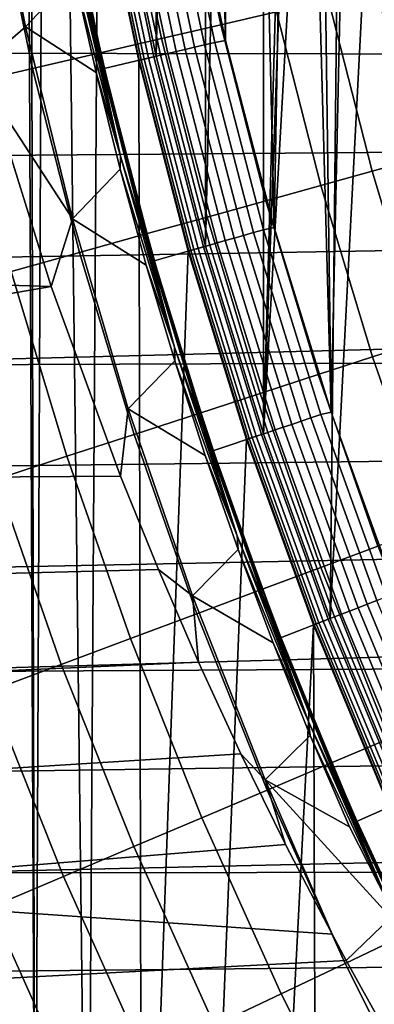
# Model space of a CAD drawing. Header units: metres. Extents: x -109 to 109, y -342 to 66.
# Tile 183 of 256: x -24 to -22, y -11 to -5. Entities that reach past the tile are written whole.
import ezdxf

# ---------------------------------------------------------------- set-up
doc = ezdxf.new("R2010")
doc.units = ezdxf.units.M
doc.layers.add('solid_K_24_62_16_000B91', color=7, linetype='CONTINUOUS')

msp = doc.modelspace()

# ---------------------------------------------------------------- linework, layer by layer
at = {"layer": 'solid_K_24_62_16_000B91'}
for points in [[(-24, 0, 31), (-24.140318, 12.285106, 31), (-24.226236, -12.196234, 31), (-23.944628, -12.740226, 31)], [(-22.450001, 0, 34.599998), (-22.661114, -7.594989, 34.599998), (-22.661114, 7.594989, 34.599998), (-22.2861, 8.633621, 34.599998)], [(-22.987585, -6.540724, 34.599998), (-22.987585, 6.540724, 34.599998), (-22.661114, 7.594989, 34.599998)], [(-22.661114, -7.594989, 34.599998), (-22.987585, -6.540724, 34.599998), (-22.661114, 7.594989, 34.599998)], [(-23.26516, -5.471946, 34.599998), (-23.26516, 5.471946, 34.599998), (-22.987585, 6.540724, 34.599998)], [(-22.987585, -6.540724, 34.599998), (-23.26516, -5.471946, 34.599998), (-22.987585, 6.540724, 34.599998)], [(-22.493813, -0.527507, 34), (-22.601711, 6.435259, 34), (-22.874962, 5.383871, 34), (-22.60173, -6.435195, 34)], [(-23.26516, -5.471946, 34.599998), (-23.493116, -4.391275, 34.599998), (-23.26516, 5.471946, 34.599998)], [(-22.874962, 5.383871, 34), (-23.099331, 4.320976, 34), (-22.874977, -5.383806, 34)], [(-22.874962, 5.383871, 34), (-22.874977, -5.383806, 34), (-22.60173, -6.435195, 34)], [(-23.099331, 4.320976, 34), (-23.099342, -4.32091, 34), (-22.874977, -5.383806, 34)], [(-23.974386, -1.10841, 31), (-24, 0, 31), (-23.944628, -12.740226, 31)], [(-22.450001, 0, 34.599998), (-22.425337, -1.052007, 34.599998), (-22.661114, -7.594989, 34.599998)], [(-22.444357, -1.581372, 34), (-22.493813, -0.527507, 34), (-22.60173, -6.435195, 34), (-22.28019, -7.472828, 34)], [(-22.425337, -1.052007, 34.599998), (-22.351341, -2.102394, 34.599998), (-22.661114, -7.594989, 34.599998)], [(-23.897621, -2.214436, 31), (-23.974386, -1.10841, 31), (-23.944628, -12.740226, 31)], [(-22.345554, -2.631757, 34), (-22.444357, -1.581372, 34), (-22.28019, -7.472828, 34)], [(-22.228233, -3.147742, 34.599998), (-22.2861, -8.633621, 34.599998), (-22.661114, -7.594989, 34.599998), (-22.351341, -2.102394, 34.599998)], [(-23.769844, -3.315768, 31), (-23.897621, -2.214436, 31), (-23.944628, -12.740226, 31), (-23.65089, -13.277575, 31)], [(-22.19762, -3.676354, 34), (-22.345554, -2.631757, 34), (-22.28019, -7.472828, 34)], [(-22.228233, -3.147742, 34.599998), (-22.056339, -4.185711, 34.599998), (-22.2861, -8.633621, 34.599998)], [(-23.591349, -4.41001, 31), (-23.769844, -3.315768, 31), (-23.65089, -13.277575, 31)], [(-22.000881, -4.71287, 34), (-22.19762, -3.676354, 34), (-22.28019, -7.472828, 34), (-21.911041, -8.494483, 34)], [(-21.835815, -5.215312, 34.599998), (-21.863462, -9.653958, 34.599998), (-22.2861, -8.633621, 34.599998), (-22.056339, -4.185711, 34.599998)], [(-24.241371, -5.514217, 39.925552), (-24.466782, -4.407845, 39.925716), (-24.214724, -4.214442, 38.807678), (-23.999163, -5.306087, 38.807678)], [(-23.834108, -4.466766, 37.711193), (-23.724546, -5.016237, 37.711193), (-23.999163, -5.306087, 38.807678), (-24.214724, -4.214442, 38.807678)], [(-22.792654, -4.236663, -24.056023), (-22.58713, -5.222638, -24.056023), (-22.900024, -5.294986, -23.684982), (-23.108395, -4.295353, -23.684982)], [(-23.108395, -4.295353, -23.684982), (-22.900024, -5.294986, -23.684982), (-23.233736, -5.372147, -23.333569), (-23.445143, -4.357947, -23.333569)], [(-23.822353, -4.328225, 37.558521), (-23.597765, -5.420655, 37.558521), (-23.717894, -4.944137, 37.635696)], [(-23.717768, -4.822561, 37.480381), (-23.597765, -5.420655, 37.558521), (-23.822353, -4.328225, 37.558521)], [(-23.445143, -4.357947, -23.333569), (-23.233736, -5.372147, -23.333569), (-23.587097, -5.453852, -23.003012), (-23.80172, -4.424227, -23.003012)], [(-23.426006, -4.379079, 33.874054), (-23.198769, -5.456301, 33.874054), (-23.152475, -5.445413, 33.911354), (-23.379259, -4.370341, 33.911354)], [(-23.379259, -4.370341, 33.911354), (-23.152475, -5.445413, 33.911354), (-23.10214, -5.433574, 33.942642), (-23.32843, -4.360839, 33.942642)], [(-23.32843, -4.360839, 33.942642), (-23.10214, -5.433574, 33.942642), (-23.048496, -5.420957, 33.967464), (-23.274261, -4.350714, 33.967464)], [(-23.274261, -4.350714, 33.967464), (-23.048496, -5.420957, 33.967464), (-22.992331, -5.407747, 33.985455), (-23.217546, -4.340112, 33.985455)], [(-23.217546, -4.340112, 33.985455), (-22.992331, -5.407747, 33.985455), (-22.934462, -5.394136, 33.996353), (-23.159109, -4.329188, 33.996353)], [(-23.159109, -4.329188, 33.996353), (-22.934462, -5.394136, 33.996353), (-22.874977, -5.383806, 34), (-23.099342, -4.32091, 34)], [(-23.80172, -4.424227, -23.003012), (-23.587097, -5.453852, -23.003012), (-23.958874, -5.539815, -22.694466), (-24.176878, -4.493962, -22.694466)], [(-23.80085, -4.377162, 37.401829), (-23.788008, -4.446428, 34.900002), (-23.557188, -5.54066, 34.900002), (-23.577295, -5.454463, 37.401829)], [(-23.717768, -4.822561, 37.480381), (-23.80085, -4.377162, 37.401829), (-23.577295, -5.454463, 37.401829)], [(-23.493116, -4.391275, 34.599998), (-23.26516, -5.471946, 34.599998), (-23.557188, -5.54066, 34.900002), (-23.788008, -4.446428, 34.900002)], [(-23.362509, -5.494824, 31), (-23.591349, -4.41001, 31), (-23.65089, -13.277575, 31), (-23.345058, -13.808219, 31)], [(-23.359041, -5.493997, 33.559608), (-23.587849, -4.409333, 33.559608), (-23.591354, -4.409988, 33.5), (-23.362513, -5.494813, 33.5)], [(-23.362513, -5.494813, 33.5), (-23.591354, -4.409988, 33.5), (-23.591349, -4.41001, 31), (-23.362509, -5.494824, 31)], [(-23.587849, -4.409333, 33.559608), (-23.359041, -5.493997, 33.559608), (-23.348511, -5.49152, 33.619072), (-23.577215, -4.407345, 33.619072)], [(-23.577215, -4.407345, 33.619072), (-23.348511, -5.49152, 33.619072), (-23.331072, -5.487418, 33.676792), (-23.559605, -4.404053, 33.676792)], [(-23.559605, -4.404053, 33.676792), (-23.331072, -5.487418, 33.676792), (-23.30698, -5.481752, 33.731934), (-23.535278, -4.399506, 33.731934)], [(-23.535278, -4.399506, 33.731934), (-23.30698, -5.481752, 33.731934), (-23.27659, -5.474604, 33.783684), (-23.504589, -4.393769, 33.783684)], [(-23.504589, -4.393769, 33.783684), (-23.27659, -5.474604, 33.783684), (-23.240343, -5.466079, 33.831291), (-23.467987, -4.386927, 33.831291)], [(-23.467987, -4.386927, 33.831291), (-23.240343, -5.466079, 33.831291), (-23.198769, -5.456301, 33.874054), (-23.426006, -4.379079, 33.874054)], [(-24.176878, -4.493962, -22.694466), (-23.958874, -5.539815, -22.694466), (-24.347765, -5.629737, -22.40901), (-24.569309, -4.566907, -22.40901)], [(-6.274048, -5.481815, 84.926178), (-6.127688, -5.084107, 84.926178), (-26.062326, -4.861297, 84.926178), (-25.946383, -5.453368, 84.926178)], [(-23.717768, -4.822561, 37.480381), (-23.577295, -5.454463, 37.401829), (-23.470858, -5.908332, 37.480381)], [(-23.717768, -4.822561, 37.480381), (-23.470858, -5.908332, 37.480381), (-23.597765, -5.420655, 37.558521)], [(-23.717894, -4.944137, 37.635696), (-23.464622, -6.032781, 37.635696), (-23.724546, -5.016237, 37.711193)], [(-23.597765, -5.420655, 37.558521), (-23.464622, -6.032781, 37.635696), (-23.717894, -4.944137, 37.635696)], [(-23.724546, -5.016237, 37.711193), (-23.60232, -5.563029, 37.711193), (-23.999163, -5.306087, 38.807678)], [(-23.464622, -6.032781, 37.635696), (-23.60232, -5.563029, 37.711193), (-23.724546, -5.016237, 37.711193)], [(-22.028091, -5.093377, -24.851734), (-21.786077, -6.045335, -24.851734), (-22.051189, -6.118898, -24.445395), (-22.296146, -5.155356, -24.445395)], [(-22.296146, -5.155356, -24.445395), (-22.051189, -6.118898, -24.445395), (-22.338976, -6.198755, -24.056023), (-22.58713, -5.222638, -24.056023)], [(-22.58713, -5.222638, -24.056023), (-22.338976, -6.198755, -24.056023), (-22.648432, -6.284625, -23.684982), (-22.900024, -5.294986, -23.684982)], [(-24.192717, -5.685915, 39.887489), (-24.241371, -5.514217, 39.925552), (-23.999163, -5.306087, 38.807678), (-23.734413, -6.386858, 38.807678)], [(-23.60232, -5.563029, 37.711193), (-23.467491, -6.106851, 37.711193), (-23.734413, -6.386858, 38.807678), (-23.999163, -5.306087, 38.807678)], [(-22.900024, -5.294986, -23.684982), (-22.648432, -6.284625, -23.684982), (-22.978477, -6.376207, -23.333569), (-23.233736, -5.372147, -23.333569)], [(-23.597765, -5.420655, 37.558521), (-23.323109, -6.501584, 37.558521), (-23.464622, -6.032781, 37.635696)], [(-23.470858, -5.908332, 37.480381), (-23.323109, -6.501584, 37.558521), (-23.597765, -5.420655, 37.558521)], [(-23.233736, -5.372147, -23.333569), (-22.978477, -6.376207, -23.333569), (-23.327955, -6.473184, -23.003012), (-23.587097, -5.453852, -23.003012)], [(-23.10214, -5.433574, 33.942642), (-22.826548, -6.494713, 33.942642), (-22.773546, -6.479632, 33.967464), (-23.048496, -5.420957, 33.967464)], [(-23.048496, -5.420957, 33.967464), (-22.773546, -6.479632, 33.967464), (-22.718048, -6.463842, 33.985455), (-22.992331, -5.407747, 33.985455)], [(-22.992331, -5.407747, 33.985455), (-22.718048, -6.463842, 33.985455), (-22.66087, -6.447574, 33.996353), (-22.934462, -5.394136, 33.996353)], [(-22.934462, -5.394136, 33.996353), (-22.66087, -6.447574, 33.996353), (-22.60173, -6.435195, 34), (-22.874977, -5.383806, 34)], [(-6.394625, -5.888082, 84.926178), (-6.274048, -5.481815, 84.926178), (-25.946383, -5.453368, 84.926178), (-25.817017, -6.042528, 84.926178)], [(-23.587097, -5.453852, -23.003012), (-23.327955, -6.473184, -23.003012), (-23.695648, -6.575213, -22.694466), (-23.958874, -5.539815, -22.694466)], [(-23.577295, -5.454463, 37.401829), (-23.557188, -5.54066, 34.900002), (-23.276123, -6.622846, 34.900002), (-23.305004, -6.520489, 37.401829)], [(-23.470858, -5.908332, 37.480381), (-23.577295, -5.454463, 37.401829), (-23.305004, -6.520489, 37.401829)], [(-23.26516, -5.471946, 34.599998), (-22.987585, -6.540724, 34.599998), (-23.276123, -6.622846, 34.900002), (-23.557188, -5.54066, 34.900002)], [(-23.331072, -5.487418, 33.676792), (-23.05275, -6.559072, 33.676792), (-23.028946, -6.5523, 33.731934), (-23.30698, -5.481752, 33.731934)], [(-23.30698, -5.481752, 33.731934), (-23.028946, -6.5523, 33.731934), (-22.998917, -6.543756, 33.783684), (-23.27659, -5.474604, 33.783684)], [(-23.27659, -5.474604, 33.783684), (-22.998917, -6.543756, 33.783684), (-22.963102, -6.533566, 33.831291), (-23.240343, -5.466079, 33.831291)], [(-23.240343, -5.466079, 33.831291), (-22.963102, -6.533566, 33.831291), (-22.922024, -6.521878, 33.874054), (-23.198769, -5.456301, 33.874054)], [(-23.198769, -5.456301, 33.874054), (-22.922024, -6.521878, 33.874054), (-22.876284, -6.508864, 33.911354), (-23.152475, -5.445413, 33.911354)], [(-23.152475, -5.445413, 33.911354), (-22.876284, -6.508864, 33.911354), (-22.826548, -6.494713, 33.942642), (-23.10214, -5.433574, 33.942642)], [(-23.080385, -6.566936, 33.559608), (-23.359041, -5.493997, 33.559608), (-23.362513, -5.494813, 33.5), (-23.083815, -6.567912, 33.5)], [(-23.083815, -6.567912, 33.5), (-23.362513, -5.494813, 33.5), (-23.362509, -5.494824, 31), (-23.083792, -6.56799, 31)], [(-23.083792, -6.56799, 31), (-23.362509, -5.494824, 31), (-23.345058, -13.808219, 31)], [(-23.359041, -5.493997, 33.559608), (-23.080385, -6.566936, 33.559608), (-23.069981, -6.563975, 33.619072), (-23.348511, -5.49152, 33.619072)], [(-23.348511, -5.49152, 33.619072), (-23.069981, -6.563975, 33.619072), (-23.05275, -6.559072, 33.676792), (-23.331072, -5.487418, 33.676792)], [(-23.958874, -5.539815, -22.694466), (-23.695648, -6.575213, -22.694466), (-24.080267, -6.681941, -22.40901), (-24.347765, -5.629737, -22.40901)], [(-23.464622, -6.032781, 37.635696), (-23.467491, -6.106851, 37.711193), (-23.60232, -5.563029, 37.711193)], [(-26.884214, -6.672999, 39.668659), (-27.025198, -6.076882, 39.800816), (-24.192717, -5.685915, 39.887489), (-23.854153, -6.76753, 39.647701)], [(-23.854153, -6.76753, 39.647701), (-24.192717, -5.685915, 39.887489), (-23.734413, -6.386858, 38.807678)], [(-6.394625, -5.888082, 84.926178), (-25.817017, -6.042528, 84.926178), (-25.674263, -6.628635, 84.926178), (-6.488924, -6.301236, 84.926178)], [(-23.470858, -5.908332, 37.480381), (-23.305004, -6.520489, 37.401829), (-23.174271, -6.981597, 37.480381)], [(-23.470858, -5.908332, 37.480381), (-23.174271, -6.981597, 37.480381), (-23.323109, -6.501584, 37.558521)], [(-23.464622, -6.032781, 37.635696), (-23.161411, -7.108585, 37.635696), (-23.467491, -6.106851, 37.711193)], [(-23.323109, -6.501584, 37.558521), (-23.161411, -7.108585, 37.635696), (-23.464622, -6.032781, 37.635696)], [(-21.786077, -6.045335, -24.851734), (-21.502947, -6.985883, -24.851734), (-21.764612, -7.070892, -24.445395), (-22.051189, -6.118898, -24.445395)], [(-23.467491, -6.106851, 37.711193), (-23.320133, -6.647413, 37.711193), (-23.734413, -6.386858, 38.807678)], [(-23.161411, -7.108585, 37.635696), (-23.320133, -6.647413, 37.711193), (-23.467491, -6.106851, 37.711193)], [(-22.051189, -6.118898, -24.445395), (-21.764612, -7.070892, -24.445395), (-22.048658, -7.163173, -24.056023), (-22.338976, -6.198755, -24.056023)], [(-22.338976, -6.198755, -24.056023), (-22.048658, -7.163173, -24.056023), (-22.354094, -7.262402, -23.684982), (-22.648432, -6.284625, -23.684982)], [(-6.488924, -6.301236, 84.926178), (-25.674263, -6.628635, 84.926178), (-25.51819, -7.211387, 84.926178), (-6.556558, -6.719579, 84.926178)], [(-22.648432, -6.284625, -23.684982), (-22.354094, -7.262402, -23.684982), (-22.67985, -7.368234, -23.333569), (-22.978477, -6.376207, -23.333569)], [(-23.464882, -7.832766, 39.411545), (-23.854153, -6.76753, 39.647701), (-23.734413, -6.386858, 38.807678), (-23.421021, -7.454538, 38.807678)], [(-23.320133, -6.647413, 37.711193), (-23.160328, -7.184427, 37.711193), (-23.421021, -7.454538, 38.807678), (-23.734413, -6.386858, 38.807678)], [(-22.978477, -6.376207, -23.333569), (-22.67985, -7.368234, -23.333569), (-23.024786, -7.480298, -23.003012), (-23.327955, -6.473184, -23.003012)], [(-23.327955, -6.473184, -23.003012), (-23.024786, -7.480298, -23.003012), (-23.387699, -7.598201, -22.694466), (-23.695648, -6.575213, -22.694466)], [(-22.773546, -6.479632, 33.967464), (-22.449993, -7.524479, 33.967464), (-22.395287, -7.506143, 33.985455), (-22.718048, -6.463842, 33.985455)], [(-22.718048, -6.463842, 33.985455), (-22.395287, -7.506143, 33.985455), (-22.338919, -7.487251, 33.996353), (-22.66087, -6.447574, 33.996353)], [(-22.66087, -6.447574, 33.996353), (-22.338919, -7.487251, 33.996353), (-22.28019, -7.472828, 34), (-22.60173, -6.435195, 34)], [(-23.323109, -6.501584, 37.558521), (-22.998968, -7.568718, 37.558521), (-23.161411, -7.108585, 37.635696)], [(-23.174271, -6.981597, 37.480381), (-22.998968, -7.568718, 37.558521), (-23.323109, -6.501584, 37.558521)], [(-23.305004, -6.520489, 37.401829), (-23.276123, -6.622846, 34.900002), (-22.94556, -7.690338, 34.900002), (-22.984541, -7.573035, 37.401829)], [(-23.174271, -6.981597, 37.480381), (-23.305004, -6.520489, 37.401829), (-22.984541, -7.573035, 37.401829)], [(-22.998917, -6.543756, 33.783684), (-22.672163, -7.598943, 33.783684), (-22.636858, -7.58711, 33.831291), (-22.963102, -6.533566, 33.831291)], [(-22.963102, -6.533566, 33.831291), (-22.636858, -7.58711, 33.831291), (-22.596363, -7.573537, 33.874054), (-22.922024, -6.521878, 33.874054)], [(-22.922024, -6.521878, 33.874054), (-22.596363, -7.573537, 33.874054), (-22.551271, -7.558424, 33.911354), (-22.876284, -6.508864, 33.911354)], [(-22.876284, -6.508864, 33.911354), (-22.551271, -7.558424, 33.911354), (-22.502243, -7.541992, 33.942642), (-22.826548, -6.494713, 33.942642)], [(-22.826548, -6.494713, 33.942642), (-22.502243, -7.541992, 33.942642), (-22.449993, -7.524479, 33.967464), (-22.773546, -6.479632, 33.967464)], [(-23.695648, -6.575213, -22.694466), (-23.387699, -7.598201, -22.694466), (-23.767321, -7.721534, -22.40901), (-24.080267, -6.681941, -22.40901)], [(-22.755859, -7.626982, 31), (-23.083792, -6.56799, 31), (-23.345058, -13.808219, 31), (-23.02737, -14.331743, 31)], [(-22.987585, -6.540724, 34.599998), (-22.661114, -7.594989, 34.599998), (-22.94556, -7.690338, 34.900002), (-23.276123, -6.622846, 34.900002)], [(-22.752474, -7.625861, 33.559608), (-23.080385, -6.566936, 33.559608), (-23.083815, -6.567912, 33.5), (-22.755856, -7.626994, 33.5)], [(-22.755856, -7.626994, 33.5), (-23.083815, -6.567912, 33.5), (-23.083792, -6.56799, 31), (-22.755859, -7.626982, 31)], [(-23.080385, -6.566936, 33.559608), (-22.752474, -7.625861, 33.559608), (-22.742216, -7.622423, 33.619072), (-23.069981, -6.563975, 33.619072)], [(-23.069981, -6.563975, 33.619072), (-22.742216, -7.622423, 33.619072), (-22.725231, -7.61673, 33.676792), (-23.05275, -6.559072, 33.676792)], [(-23.05275, -6.559072, 33.676792), (-22.725231, -7.61673, 33.676792), (-22.701765, -7.608865, 33.731934), (-23.028946, -6.5523, 33.731934)], [(-23.028946, -6.5523, 33.731934), (-22.701765, -7.608865, 33.731934), (-22.672163, -7.598943, 33.783684), (-22.998917, -6.543756, 33.783684)], [(-26.841465, -7.006246, 39.597622), (-26.884214, -6.672999, 39.668659), (-23.854153, -6.76753, 39.647701), (-26.730156, -7.265582, 39.537285)], [(-24.080267, -6.681941, -22.40901), (-23.767321, -7.721534, -22.40901), (-24.162323, -7.849863, -22.14764), (-24.480471, -6.792993, -22.14764)], [(-23.161411, -7.108585, 37.635696), (-23.160328, -7.184427, 37.711193), (-23.320133, -6.647413, 37.711193)], [(-6.597249, -7.141389, 84.926178), (-6.556558, -6.719579, 84.926178), (-25.51819, -7.211387, 84.926178)], [(-26.563051, -7.854558, 39.406712), (-26.730156, -7.265582, 39.537285), (-23.854153, -6.76753, 39.647701), (-23.464882, -7.832766, 39.411545)], [(-23.174271, -6.981597, 37.480381), (-22.984541, -7.573035, 37.401829), (-22.828634, -8.040086, 37.480381)], [(-23.174271, -6.981597, 37.480381), (-22.828634, -8.040086, 37.480381), (-22.998968, -7.568718, 37.558521)], [(-21.764612, -7.070892, -24.445395), (-21.436956, -8.00954, -24.445395), (-21.716728, -8.114071, -24.056023), (-22.048658, -7.163173, -24.056023)], [(-6.597249, -7.141389, 84.926178), (-25.51819, -7.211387, 84.926178), (-25.348892, -7.790451, 84.926178), (-6.61083, -7.564932, 84.926178)], [(-23.161411, -7.108585, 37.635696), (-22.808905, -8.16926, 37.635696), (-23.160328, -7.184427, 37.711193)], [(-22.998968, -7.568718, 37.558521), (-22.808905, -8.16926, 37.635696), (-23.161411, -7.108585, 37.635696)], [(-23.160328, -7.184427, 37.711193), (-22.988155, -7.717605, 37.711193), (-23.421021, -7.454538, 38.807678)], [(-22.808905, -8.16926, 37.635696), (-22.988155, -7.717605, 37.711193), (-23.160328, -7.184427, 37.711193)], [(-22.048658, -7.163173, -24.056023), (-21.716728, -8.114071, -24.056023), (-22.017565, -8.226473, -23.684982), (-22.354094, -7.262402, -23.684982)], [(-22.354094, -7.262402, -23.684982), (-22.017565, -8.226473, -23.684982), (-22.338415, -8.346354, -23.333569), (-22.67985, -7.368234, -23.333569)], [(-22.67985, -7.368234, -23.333569), (-22.338415, -8.346354, -23.333569), (-22.67816, -8.473293, -23.003012), (-23.024786, -7.480298, -23.003012)], [(-23.251474, -8.358567, 39.294975), (-23.464882, -7.832766, 39.411545), (-23.421021, -7.454538, 38.807678), (-23.059626, -8.50694, 38.807678)], [(-22.988155, -7.717605, 37.711193), (-22.803713, -8.246662, 37.711193), (-23.059626, -8.50694, 38.807678), (-23.421021, -7.454538, 38.807678)], [(-22.338919, -7.487251, 33.996353), (-21.969296, -8.510951, 33.996353), (-21.911041, -8.494483, 34), (-22.28019, -7.472828, 34)], [(-23.024786, -7.480298, -23.003012), (-22.67816, -8.473293, -23.003012), (-23.03561, -8.606849, -22.694466), (-23.387699, -7.598201, -22.694466)], [(-22.502243, -7.541992, 33.942642), (-22.129917, -8.573175, 33.942642), (-22.078533, -8.553269, 33.967464), (-22.449993, -7.524479, 33.967464)], [(-22.449993, -7.524479, 33.967464), (-22.078533, -8.553269, 33.967464), (-22.024729, -8.532426, 33.985455), (-22.395287, -7.506143, 33.985455)], [(-22.395287, -7.506143, 33.985455), (-22.024729, -8.532426, 33.985455), (-21.969296, -8.510951, 33.996353), (-22.338919, -7.487251, 33.996353)], [(-6.61083, -7.564932, 84.926178), (-25.348892, -7.790451, 84.926178), (-25.166428, -8.365585, 84.926178), (-6.597249, -7.988475, 84.926178)], [(-22.998968, -7.568718, 37.558521), (-22.626028, -8.619794, 37.558521), (-22.808905, -8.16926, 37.635696)], [(-22.828634, -8.040086, 37.480381), (-22.626028, -8.619794, 37.558521), (-22.998968, -7.568718, 37.558521)], [(-22.984541, -7.573035, 37.401829), (-22.94556, -7.690338, 34.900002), (-22.565847, -8.742, 34.900002), (-22.616568, -8.609927, 37.401829)], [(-22.828634, -8.040086, 37.480381), (-22.984541, -7.573035, 37.401829), (-22.616568, -8.609927, 37.401829)], [(-22.636858, -7.58711, 33.831291), (-22.262304, -8.624462, 33.831291), (-22.222481, -8.609035, 33.874054), (-22.596363, -7.573537, 33.874054)], [(-22.596363, -7.573537, 33.874054), (-22.222481, -8.609035, 33.874054), (-22.178135, -8.591855, 33.911354), (-22.551271, -7.558424, 33.911354)], [(-22.551271, -7.558424, 33.911354), (-22.178135, -8.591855, 33.911354), (-22.129917, -8.573175, 33.942642), (-22.502243, -7.541992, 33.942642)], [(-23.387699, -7.598201, -22.694466), (-23.03561, -8.606849, -22.694466), (-23.409515, -8.746552, -22.40901), (-23.767321, -7.721534, -22.40901)], [(-22.379292, -8.669904, 31), (-22.755859, -7.626982, 31), (-23.02737, -14.331743, 31), (-22.697886, -14.848053, 31)], [(-22.661114, -7.594989, 34.599998), (-22.2861, -8.633621, 34.599998), (-22.565847, -8.742, 34.900002), (-22.94556, -7.690338, 34.900002)], [(-22.379333, -8.669801, 33.5), (-22.755856, -7.626994, 33.5), (-22.755859, -7.626982, 31), (-22.379292, -8.669904, 31)], [(-22.376009, -8.668511, 33.559608), (-22.752474, -7.625861, 33.559608), (-22.755856, -7.626994, 33.5), (-22.379333, -8.669801, 33.5)], [(-22.752474, -7.625861, 33.559608), (-22.376009, -8.668511, 33.559608), (-22.365919, -8.664603, 33.619072), (-22.742216, -7.622423, 33.619072)], [(-22.742216, -7.622423, 33.619072), (-22.365919, -8.664603, 33.619072), (-22.349215, -8.658133, 33.676792), (-22.725231, -7.61673, 33.676792)], [(-22.725231, -7.61673, 33.676792), (-22.349215, -8.658133, 33.676792), (-22.326138, -8.649192, 33.731934), (-22.701765, -7.608865, 33.731934)], [(-22.701765, -7.608865, 33.731934), (-22.326138, -8.649192, 33.731934), (-22.297026, -8.637914, 33.783684), (-22.672163, -7.598943, 33.783684)], [(-22.672163, -7.598943, 33.783684), (-22.297026, -8.637914, 33.783684), (-22.262304, -8.624462, 33.831291), (-22.636858, -7.58711, 33.831291)], [(-23.767321, -7.721534, -22.40901), (-23.409515, -8.746552, -22.40901), (-23.798571, -8.891917, -22.14764), (-24.162323, -7.849863, -22.14764)], [(-22.808905, -8.16926, 37.635696), (-22.803713, -8.246662, 37.711193), (-22.988155, -7.717605, 37.711193)], [(-26.38307, -8.439401, 39.277058), (-26.563051, -7.854558, 39.406712), (-23.464882, -7.832766, 39.411545), (-23.251474, -8.358567, 39.294975)], [(-24.162323, -7.849863, -22.14764), (-23.798571, -8.891917, -22.14764), (-24.201416, -9.042435, -21.911274), (-24.571325, -7.982741, -21.911274)], [(-6.597249, -7.988475, 84.926178), (-25.166428, -8.365585, 84.926178), (-24.970947, -8.936336, 84.926178), (-6.556558, -8.410285, 84.926178)], [(-22.828634, -8.040086, 37.480381), (-22.616568, -8.609927, 37.401829), (-22.434681, -9.081556, 37.480381)], [(-22.828634, -8.040086, 37.480381), (-22.434681, -9.081556, 37.480381), (-22.626028, -8.619794, 37.558521)], [(-22.808905, -8.16926, 37.635696), (-22.407854, -9.212548, 37.635696), (-22.803713, -8.246662, 37.711193)], [(-22.626028, -8.619794, 37.558521), (-22.407854, -9.212548, 37.635696), (-22.808905, -8.16926, 37.635696)], [(-22.803713, -8.246662, 37.711193), (-22.607096, -8.771317, 37.711193), (-23.059626, -8.50694, 38.807678)], [(-22.407854, -9.212548, 37.635696), (-22.607096, -8.771317, 37.711193), (-22.803713, -8.246662, 37.711193)], [(-22.017565, -8.226473, -23.684982), (-21.639479, -9.175016, -23.684982), (-21.954821, -9.30872, -23.333569), (-22.338415, -8.346354, -23.333569)], [(-26.190256, -9.019999, 39.148342), (-26.38307, -8.439401, 39.277058), (-23.251474, -8.358567, 39.294975), (-23.025734, -8.879355, 39.17952)], [(-23.025734, -8.879355, 39.17952), (-23.251474, -8.358567, 39.294975), (-23.059626, -8.50694, 38.807678)], [(-22.338415, -8.346354, -23.333569), (-21.954821, -9.30872, -23.333569), (-22.288731, -9.450296, -23.003012), (-22.67816, -8.473293, -23.003012)], [(-6.488924, -8.828628, 84.926178), (-6.556558, -8.410285, 84.926178), (-24.970947, -8.936336, 84.926178)], [(-22.607096, -8.771317, 37.711193), (-22.398409, -9.291289, 37.711193), (-22.650969, -9.541906, 38.807678), (-23.059626, -8.50694, 38.807678)], [(-22.787741, -9.394969, 39.065212), (-23.025734, -8.879355, 39.17952), (-23.059626, -8.50694, 38.807678), (-22.650969, -9.541906, 38.807678)], [(-22.67816, -8.473293, -23.003012), (-22.288731, -9.450296, -23.003012), (-22.640043, -9.599251, -22.694466), (-23.03561, -8.606849, -22.694466)], [(-22.178135, -8.591855, 33.911354), (-21.757669, -9.606951, 33.911354), (-21.710365, -9.586064, 33.942642), (-22.129917, -8.573175, 33.942642)], [(-22.129917, -8.573175, 33.942642), (-21.710365, -9.586064, 33.942642), (-21.659954, -9.563806, 33.967464), (-22.078533, -8.553269, 33.967464)], [(-22.078533, -8.553269, 33.967464), (-21.659954, -9.563806, 33.967464), (-21.607172, -9.5405, 33.985455), (-22.024729, -8.532426, 33.985455)], [(-23.03561, -8.606849, -22.694466), (-22.640043, -9.599251, -22.694466), (-23.007528, -9.755064, -22.40901), (-23.409515, -8.746552, -22.40901)], [(-22.626028, -8.619794, 37.558521), (-22.205082, -9.652581, 37.558521), (-22.407854, -9.212548, 37.635696)], [(-22.434681, -9.081556, 37.480381), (-22.205082, -9.652581, 37.558521), (-22.626028, -8.619794, 37.558521)], [(-22.616568, -8.609927, 37.401829), (-22.565847, -8.742, 34.900002), (-22.137903, -9.775134, 34.900002), (-22.201845, -9.629022, 37.401829)], [(-22.434681, -9.081556, 37.480381), (-22.616568, -8.609927, 37.401829), (-22.201845, -9.629022, 37.401829)], [(-22.2861, -8.633621, 34.599998), (-21.863462, -9.653958, 34.599998), (-22.137903, -9.775134, 34.900002), (-22.565847, -8.742, 34.900002)], [(-22.326138, -8.649192, 33.731934), (-21.902866, -9.671062, 33.731934), (-21.874306, -9.658451, 33.783684), (-22.297026, -8.637914, 33.783684)], [(-22.297026, -8.637914, 33.783684), (-21.874306, -9.658451, 33.783684), (-21.840242, -9.643411, 33.831291), (-22.262304, -8.624462, 33.831291)], [(-22.262304, -8.624462, 33.831291), (-21.840242, -9.643411, 33.831291), (-21.801172, -9.62616, 33.874054), (-22.222481, -8.609035, 33.874054)], [(-22.222481, -8.609035, 33.874054), (-21.801172, -9.62616, 33.874054), (-21.757669, -9.606951, 33.911354), (-22.178135, -8.591855, 33.911354)], [(-22.379292, -8.669904, 31), (-22.697886, -14.848053, 31), (-22.356808, -15.356815, 31)], [(-21.95179, -9.692664, 33.559608), (-22.376009, -8.668511, 33.559608), (-22.379333, -8.669801, 33.5), (-21.955053, -9.694105, 33.5)], [(-21.955053, -9.694105, 33.5), (-22.379333, -8.669801, 33.5), (-22.379292, -8.669904, 31), (-21.955074, -9.694056, 31)], [(-21.955074, -9.694056, 31), (-22.379292, -8.669904, 31), (-22.356808, -15.356815, 31), (-22.004253, -15.857851, 31)], [(-22.376009, -8.668511, 33.559608), (-21.95179, -9.692664, 33.559608), (-21.941895, -9.688293, 33.619072), (-22.365919, -8.664603, 33.619072)], [(-22.365919, -8.664603, 33.619072), (-21.941895, -9.688293, 33.619072), (-21.925505, -9.681058, 33.676792), (-22.349215, -8.658133, 33.676792)], [(-22.349215, -8.658133, 33.676792), (-21.925505, -9.681058, 33.676792), (-21.902866, -9.671062, 33.731934), (-22.326138, -8.649192, 33.731934)], [(-23.409515, -8.746552, -22.40901), (-23.007528, -9.755064, -22.40901), (-23.389902, -9.91719, -22.14764), (-23.798571, -8.891917, -22.14764)], [(-22.407854, -9.212548, 37.635696), (-22.398409, -9.291289, 37.711193), (-22.607096, -8.771317, 37.711193)], [(-6.488924, -8.828628, 84.926178), (-24.970947, -8.936336, 84.926178), (-24.762493, -9.502563, 84.926178), (-6.394625, -9.241782, 84.926178)], [(-25.984783, -9.595881, 39.020672), (-26.190256, -9.019999, 39.148342), (-23.025734, -8.879355, 39.17952), (-22.787741, -9.394969, 39.065212)], [(-23.798571, -8.891917, -22.14764), (-23.389902, -9.91719, -22.14764), (-23.78583, -10.085061, -21.911274), (-24.201416, -9.042435, -21.911274)], [(-24.201416, -9.042435, -21.911274), (-23.78583, -10.085061, -21.911274), (-24.193924, -10.258093, -21.700735), (-24.61664, -9.197577, -21.700735)], [(-22.434681, -9.081556, 37.480381), (-22.201845, -9.629022, 37.401829), (-21.993242, -10.103806, 37.480381)], [(-22.434681, -9.081556, 37.480381), (-21.993242, -10.103806, 37.480381), (-22.205082, -9.652581, 37.558521)], [(-6.394625, -9.241782, 84.926178), (-24.762493, -9.502563, 84.926178), (-24.541248, -10.063785, 84.926178), (-6.274048, -9.648048, 84.926178)], [(-22.407854, -9.212548, 37.635696), (-21.95911, -10.23623, 37.635696), (-22.398409, -9.291289, 37.711193)], [(-22.205082, -9.652581, 37.558521), (-21.95911, -10.23623, 37.635696), (-22.407854, -9.212548, 37.635696)], [(-22.398409, -9.291289, 37.711193), (-22.177763, -9.806301, 37.711193), (-22.650969, -9.541906, 38.807678)], [(-21.95911, -10.23623, 37.635696), (-22.177763, -9.806301, 37.711193), (-22.398409, -9.291289, 37.711193)], [(-21.954821, -9.30872, -23.333569), (-21.529789, -10.253517, -23.333569), (-21.857235, -10.409463, -23.003012), (-22.288731, -9.450296, -23.003012)], [(-25.766727, -10.166888, 38.894081), (-25.984783, -9.595881, 39.020672), (-22.787741, -9.394969, 39.065212), (-22.53764, -9.905072, 38.952126)], [(-22.53764, -9.905072, 38.952126), (-22.787741, -9.394969, 39.065212), (-22.650969, -9.541906, 38.807678)], [(-22.288731, -9.450296, -23.003012), (-21.857235, -10.409463, -23.003012), (-22.201746, -10.573537, -22.694466), (-22.640043, -9.599251, -22.694466)], [(-22.275572, -10.409398, 38.840317), (-22.650969, -9.541906, 38.807678), (-21.94528, -10.316078, 37.711193), (-22.195913, -10.557182, 38.807556)], [(-21.95911, -10.23623, 37.635696), (-21.94528, -10.316078, 37.711193), (-22.650969, -9.541906, 38.807678), (-22.177763, -9.806301, 37.711193)], [(-22.275572, -10.409398, 38.840317), (-22.53764, -9.905072, 38.952126), (-22.650969, -9.541906, 38.807678)], [(-22.640043, -9.599251, -22.694466), (-22.201746, -10.573537, -22.694466), (-22.562117, -10.745163, -22.40901), (-23.007528, -9.755064, -22.40901)], [(-22.201845, -9.629022, 37.401829), (-22.137903, -9.775134, 34.900002), (-21.663012, -10.786746, 34.900002), (-21.741232, -10.62821, 37.401829)], [(-21.993242, -10.103806, 37.480381), (-22.201845, -9.629022, 37.401829), (-21.741232, -10.62821, 37.401829)], [(-6.127688, -10.045756, 84.926178), (-6.274048, -9.648048, 84.926178), (-24.541248, -10.063785, 84.926178)], [(-22.205082, -9.652581, 37.558521), (-21.737024, -10.664887, 37.558521), (-21.95911, -10.23623, 37.635696)], [(-21.993242, -10.103806, 37.480381), (-21.737024, -10.664887, 37.558521), (-22.205082, -9.652581, 37.558521)], [(-21.863462, -9.653958, 34.599998), (-21.394461, -10.65304, 34.599998), (-21.663012, -10.786746, 34.900002), (-22.137903, -9.775134, 34.900002)], [(-23.007528, -9.755064, -22.40901), (-22.562117, -10.745163, -22.40901), (-22.937088, -10.923743, -22.14764), (-23.389902, -9.91719, -22.14764)], [(-25.766727, -10.166888, 38.894081), (-22.53764, -9.905072, 38.952126), (-22.275572, -10.409398, 38.840317)], [(-23.389902, -9.91719, -22.14764), (-22.937088, -10.923743, -22.14764), (-23.32535, -11.108654, -21.911274), (-23.78583, -10.085061, -21.911274)], [(-6.127688, -10.045756, 84.926178), (-24.541248, -10.063785, 84.926178), (-24.30724, -10.619931, 84.926178), (-5.956147, -10.43327, 84.926178)], [(-23.78583, -10.085061, -21.911274), (-23.32535, -11.108654, -21.911274), (-23.725544, -11.299247, -21.700735), (-24.193924, -10.258093, -21.700735)], [(-25.536243, -10.732665, 38.76865), (-25.766727, -10.166888, 38.894081), (-22.275572, -10.409398, 38.840317), (-22.195913, -10.557182, 38.807556)], [(-24.193924, -10.258093, -21.700735), (-23.725544, -11.299247, -21.700735), (-24.136272, -11.494857, -21.51676), (-24.612761, -10.435678, -21.51676)], [(-21.94528, -10.316078, 37.711193), (-21.701078, -10.820348, 37.711193), (-22.00164, -10.907734, 38.729839), (-22.195913, -10.557182, 38.807556)], [(-21.857235, -10.409463, -23.003012), (-21.384485, -11.348984, -23.003012), (-21.721544, -11.527865, -22.694466), (-22.201746, -10.573537, -22.694466)], [(-5.956147, -10.43327, 84.926178), (-24.30724, -10.619931, 84.926178), (-24.060677, -11.170505, 84.926178), (-5.760131, -10.808995, 84.926178)], [(-25.293457, -11.292964, 38.644436), (-25.536243, -10.732665, 38.76865), (-22.195913, -10.557182, 38.807556), (-22.00164, -10.907734, 38.729839)], [(-22.201746, -10.573537, -22.694466), (-21.721544, -11.527865, -22.694466), (-22.074121, -11.714982, -22.40901), (-22.562117, -10.745163, -22.40901)], [(-22.562117, -10.745163, -22.40901), (-22.074121, -11.714982, -22.40901), (-22.440983, -11.90968, -22.14764), (-22.937088, -10.923743, -22.14764)]]:
    msp.add_3dface(points, dxfattribs=at)

doc.saveas('drawing.dxf')
